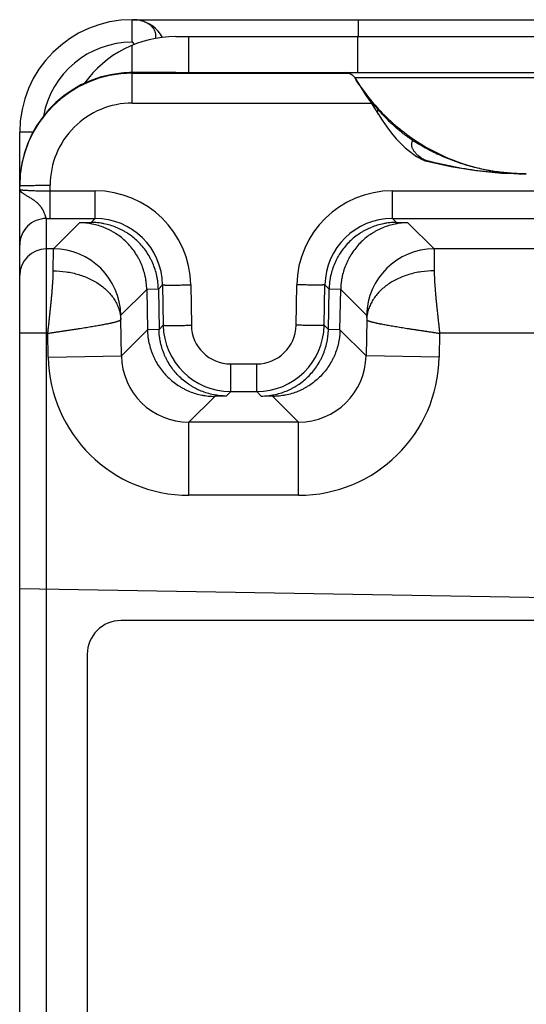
# Model space of a CAD drawing. Header units: inches. Extents: x 0 to 34, y 0 to 22.
# Tile 25 of 36: x 26.5 to 27.4, y 11.2 to 13. Entities that reach past the tile are written whole.
import ezdxf

# ---------------------------------------------------------------- set-up
doc = ezdxf.new("R2010")
doc.units = ezdxf.units.IN
doc.header["$LTSCALE"] = 1.87
doc.header["$MEASUREMENT"] = 0
doc.layers.get('0').update_dxf_attribs({"linetype": 'CONTINUOUS'})

msp = doc.modelspace()

# ---------------------------------------------------------------- linework, layer by layer
at = {"color": 7, "linetype": 'CONTINUOUS'}
for p, q in [((26.6928, 12.9745), (28.0928, 12.9745)), ((26.705, 12.9734), (26.7044, 12.9735)), ((26.705, 12.9734), (26.705, 12.9734)), ((27.0938, 12.9745), (27.0938, 12.9445)), ((26.7699, 12.9445), (28.0156, 12.9445)), ((26.7928, 12.9445), (26.7928, 12.8805)), ((27.0928, 12.9445), (27.0928, 12.8805)), ((26.6928, 12.8263), (26.6928, 12.929)), ((26.7642, 12.8805), (26.6928, 12.8805)), ((26.7699, 12.8805), (28.0156, 12.8805)), ((26.6928, 12.8793), (27.078, 12.8793)), ((27.0875, 12.8723), (27.0877, 12.8719)), ((27.0883, 12.8711), (27.0945, 12.861)), ((27.6971, 12.871), (27.0884, 12.871)), ((27.0884, 12.8709), (27.0885, 12.8708)), ((27.0885, 12.8708), (27.0884, 12.8709)), ((26.6928, 12.8263), (27.1171, 12.8263)), ((26.4928, 6.2365), (26.4928, 12.7745)), ((26.5164, 12.7745), (26.4928, 12.7745)), ((27.1929, 12.7349), (27.1959, 12.7328)), ((27.1959, 12.7328), (27.1958, 12.7328)), ((27.2107, 12.7252), (27.2111, 12.7253)), ((27.2138, 12.7236), (27.2162, 12.7228)), ((26.4928, 12.6793), (26.4931, 12.6794)), ((26.5468, 12.6212), (26.5468, 12.6802)), ((26.5468, 12.6703), (26.6267, 12.6703)), ((26.6267, 12.6212), (26.6267, 12.6703)), ((27.1549, 12.6212), (27.1549, 12.6703)), ((27.1549, 12.6703), (28.113, 12.6703)), ((26.54, 12.6212), (26.54, 6.5939)), ((26.54, 12.6212), (26.5468, 12.6212)), ((26.5468, 12.6212), (26.6267, 12.6212)), ((26.6267, 12.6212), (26.6197, 12.6142)), ((27.1619, 12.6142), (27.1549, 12.6212)), ((27.1549, 12.6212), (28.1128, 12.6212)), ((26.5526, 12.5671), (26.5991, 12.6136)), ((26.6197, 12.6142), (26.5991, 12.6136)), ((27.1825, 12.6136), (27.1619, 12.6142)), ((27.1825, 12.6136), (27.229, 12.5671)), ((26.5526, 12.5671), (26.54, 12.5671)), ((26.5524, 12.5281), (26.5526, 12.5671)), ((28.1128, 12.5671), (27.229, 12.5671)), ((27.229, 12.5671), (27.2292, 12.5281)), ((26.7391, 12.4957), (26.7185, 12.4951)), ((26.7466, 12.5032), (26.7391, 12.4957)), ((26.7391, 12.4957), (26.7404, 12.424)), ((26.7466, 12.5032), (26.7478, 12.4315)), ((26.7966, 12.5032), (26.7978, 12.4314)), ((26.9838, 12.4314), (26.985, 12.5032)), ((27.0338, 12.4315), (27.035, 12.5032)), ((27.0424, 12.4957), (27.035, 12.5032)), ((27.0412, 12.424), (27.0424, 12.4957)), ((27.0631, 12.4951), (27.0424, 12.4957)), ((26.6725, 12.4491), (26.7185, 12.4951)), ((26.7185, 12.4951), (26.7197, 12.4234)), ((27.0618, 12.4234), (27.0631, 12.4951)), ((27.0631, 12.4951), (27.109, 12.4491)), ((26.6723, 12.4414), (26.6725, 12.4491)), ((27.109, 12.4491), (27.1092, 12.4414)), ((26.6734, 12.3771), (26.6723, 12.4414)), ((26.7404, 12.424), (26.7478, 12.4315)), ((27.0338, 12.4315), (27.0412, 12.424)), ((27.1092, 12.4414), (27.1081, 12.3771)), ((26.5427, 12.4171), (26.4928, 12.4171)), ((26.5435, 12.3749), (26.5427, 12.4171)), ((26.6734, 12.3771), (26.7197, 12.4234)), ((26.7404, 12.424), (26.7197, 12.4234)), ((27.0618, 12.4234), (27.0412, 12.424)), ((27.1081, 12.3771), (27.0618, 12.4234)), ((27.2388, 12.4171), (27.2381, 12.3749)), ((28.1121, 12.4171), (27.2388, 12.4171)), ((26.5435, 12.3749), (26.6734, 12.3771)), ((27.2381, 12.3749), (27.1081, 12.3771)), ((26.8677, 12.3135), (26.8677, 12.3626)), ((26.8677, 12.3626), (26.9138, 12.3626)), ((26.9138, 12.3135), (26.9138, 12.3626)), ((26.7934, 12.2592), (26.8392, 12.3049)), ((26.8598, 12.3056), (26.8392, 12.3049)), ((26.8598, 12.3056), (26.8677, 12.3135)), ((26.8677, 12.3135), (26.9138, 12.3135)), ((26.9138, 12.3135), (26.9218, 12.3056)), ((26.9424, 12.3049), (26.9218, 12.3056)), ((26.9882, 12.2592), (26.9424, 12.3049)), ((26.7934, 12.1292), (26.7934, 12.2592)), ((26.9882, 12.2592), (26.7934, 12.2592)), ((26.9882, 12.1292), (26.9882, 12.2592)), ((26.9882, 12.1292), (26.7934, 12.1292)), ((26.4928, 11.9638), (27.9949, 11.9376)), ((28.0528, 11.9065), (26.6728, 11.9065)), ((26.6128, 11.8465), (26.6128, 9.7165))]:
    msp.add_line(p, q, dxfattribs=at)
for points in [[(26.7044, 12.9735), (26.7039, 12.9736), (26.7032, 12.9738), (26.7024, 12.9739), (26.7015, 12.9741), (26.7005, 12.9742), (26.6994, 12.9743), (26.6983, 12.9744), (26.6971, 12.9745), (26.6959, 12.9745)], [(27.0742, 12.8803), (27.0743, 12.8803), (27.0745, 12.8802), (27.0747, 12.8802), (27.0749, 12.8802), (27.0752, 12.8801), (27.0754, 12.8801), (27.0756, 12.88), (27.0758, 12.88), (27.076, 12.8799), (27.0762, 12.8799), (27.0765, 12.8798), (27.0767, 12.8798), (27.0769, 12.8797), (27.0771, 12.8796), (27.0774, 12.8796), (27.0776, 12.8795), (27.0779, 12.8794), (27.0781, 12.8793), (27.0783, 12.8792), (27.0786, 12.8791), (27.0788, 12.879), (27.0791, 12.8789), (27.0793, 12.8788), (27.0796, 12.8787), (27.0799, 12.8786), (27.0801, 12.8785), (27.0804, 12.8783), (27.0807, 12.8782), (27.0809, 12.878), (27.0812, 12.8779), (27.0815, 12.8777), (27.0818, 12.8775), (27.0822, 12.8773), (27.0825, 12.8771), (27.0828, 12.8769), (27.0831, 12.8766), (27.0835, 12.8764), (27.0838, 12.8761), (27.0841, 12.8759), (27.0844, 12.8756), (27.0847, 12.8753), (27.0851, 12.875), (27.0854, 12.8747), (27.0857, 12.8744), (27.086, 12.8741), (27.0863, 12.8738), (27.0866, 12.8734), (27.0869, 12.8731), (27.0872, 12.8727), (27.0875, 12.8723)], [(27.0877, 12.8719), (27.088, 12.8715), (27.0883, 12.8711)], [(27.0945, 12.861), (27.1014, 12.8502), (27.1085, 12.8393), (27.1157, 12.8283), (27.1231, 12.8172), (27.1297, 12.8068)], [(27.1297, 12.8069), (27.1369, 12.7958), (27.1451, 12.7839), (27.1535, 12.7728), (27.1618, 12.7629), (27.1699, 12.7543), (27.1777, 12.747), (27.1853, 12.7406), (27.1929, 12.7349)], [(27.1958, 12.7328), (27.2002, 12.73), (27.2066, 12.7265)], [(27.2066, 12.7265), (27.213, 12.7238), (27.2138, 12.7236)], [(27.2162, 12.7228), (27.2588, 12.7133), (27.3037, 12.7062), (27.3487, 12.7019), (27.3928, 12.7005)]]:
    msp.add_lwpolyline(points, dxfattribs=at)
for centre, radius, start, end in [((26.6928, 12.7745), 0.2, 90, 180), ((26.6938, 12.9145), 0.06, 88.0423, 90.0001), ((26.694, 12.917), 0.0575, 79.2577, 88.1086), ((26.6938, 12.9145), 0.06, 28.4865, 79.526), ((26.6943, 12.9191), 0.0553, 78.9596, 79.2263), ((26.6924, 12.7745), 0.16, 90.0006, 169.6235), ((26.7699, 12.7445), 0.2, 90, 144.2692), ((26.7699, 12.7445), 0.136, 90, 91.4389), ((27.0714, 12.8605), 0.02, 31.4381, 89.9979), ((26.6928, 12.6793), 0.2, 90.0095, 180.0095), ((27.3901, 13.0558), 0.3538, 211.4945, 222.6423), ((26.6928, 12.6803), 0.146, 90.0148, 180.0153), ((27.3954, 13.0611), 0.3614, 222.6944, 235.9623), ((27.3927, 13.0564), 0.3559, 235.9, 270.0082), ((27.233, 12.787), 0.0658, 235.5977, 238.8178), ((26.6267, 12.5004), 0.1699, 0.9478, 89.9976), ((27.1549, 12.5004), 0.1699, 90.0024, 179.0522), ((26.54, 12.5739), 0.0472, 89.9947, 179.995), ((26.6267, 12.5013), 0.1199, 0.9245, 90.006), ((27.1549, 12.5013), 0.1199, 89.994, 179.0755), ((26.54, 12.5198), 0.0472, 89.995, 179.995), ((26.5525, 12.447), 0.12, 1.0035, 89.9787), ((27.229, 12.447), 0.12, 90.0213, 178.9964), ((26.8677, 12.4335), 0.12, 180.9712, 269.9896), ((26.8677, 12.4326), 0.07, 180.9488, 269.9967), ((26.9138, 12.4335), 0.12, 270.0104, 359.0287), ((26.9138, 12.4326), 0.07, 270.0033, 359.0512), ((26.7934, 12.3791), 0.2499, 180.9797, 270.0033), ((26.7933, 12.3791), 0.1199, 180.9524, 270.0312), ((26.9882, 12.3791), 0.1199, 269.9687, 359.0476), ((26.9882, 12.3791), 0.2499, 269.9968, 359.0204), ((26.6728, 11.8465), 0.06, 90, 180)]:
    msp.add_arc(centre, radius, start, end, dxfattribs=at)
for centre, major_axis, ratio, start_param, end_param in [((26.6928, 12.6805), (0, 0.2), 0.999848, 0, 0.100167), ((26.6928, 12.8793), (0.1, 0), 0.017455, 0.741549, 0.775397), ((26.6928, 12.6805), (0.0765, 0.1848), 0.999785, 0.492905, 1.963533)]:
    msp.add_ellipse(centre, major_axis=major_axis, ratio=ratio, start_param=start_param, end_param=end_param, dxfattribs=at)
for points, knots in [([(26.6924, 12.9345), (26.6924, 12.9358), (26.6924, 12.9384), (26.6924, 12.9423), (26.6924, 12.9461), (26.6925, 12.9498), (26.6925, 12.9533), (26.6925, 12.9567), (26.6925, 12.9598), (26.6925, 12.9627), (26.6926, 12.9649), (26.6926, 12.9666), (26.6926, 12.9677), (26.6926, 12.9688), (26.6926, 12.9697), (26.6926, 12.9706), (26.6926, 12.9714), (26.6927, 12.9721), (26.6927, 12.9727), (26.6927, 12.9732), (26.6927, 12.9735), (26.6927, 12.9737), (26.6927, 12.9739), (26.6927, 12.9741), (26.6927, 12.9742), (26.6927, 12.9743), (26.6927, 12.9744), (26.6928, 12.9744), (26.6928, 12.9745), (26.6928, 12.9745), (26.6928, 12.9745), (26.6928, 12.9745), (26.6928, 12.9745)], [0, 0, 0, 0, 0.097997, 0.19505, 0.290224, 0.382605, 0.471299, 0.555458, 0.634263, 0.706967, 0.772857, 0.803051, 0.831311, 0.857565, 0.881754, 0.903822, 0.923714, 0.941377, 0.956774, 0.96987, 0.975545, 0.980632, 0.985128, 0.98903, 0.992338, 0.995051, 0.997167, 0.998688, 0.999227, 0.999619, 0.999869, 1, 1, 1, 1]), ([(26.7345, 12.9413), (26.7347, 12.9422), (26.7349, 12.9435), (26.7349, 12.9453), (26.7349, 12.947), (26.7346, 12.9492), (26.7341, 12.9514), (26.7335, 12.9531), (26.7328, 12.9548), (26.7317, 12.9569), (26.7301, 12.9592), (26.7283, 12.9615), (26.7261, 12.9636), (26.7237, 12.9656), (26.721, 12.9674), (26.7182, 12.969), (26.7151, 12.9704), (26.7107, 12.9721), (26.7073, 12.973), (26.7049, 12.9734)], [0, 0, 0, 0, 0.054835, 0.08211, 0.109355, 0.163933, 0.218958, 0.246758, 0.274798, 0.331781, 0.39031, 0.450604, 0.512751, 0.576789, 0.642815, 0.710953, 0.780993, 0.85268, 1, 1, 1, 1]), ([(26.6954, 12.93), (26.6954, 12.9304), (26.6954, 12.931), (26.6953, 12.9318), (26.6952, 12.9326), (26.6949, 12.9332), (26.6947, 12.9335), (26.6945, 12.9338), (26.6942, 12.934), (26.6939, 12.9342), (26.6936, 12.9343), (26.6932, 12.9344), (26.6928, 12.9345), (26.6926, 12.9345), (26.6924, 12.9345)], [0, 0, 0, 0, 0.15394, 0.294236, 0.421004, 0.535949, 0.590273, 0.643445, 0.696452, 0.750428, 0.806587, 0.866148, 0.930267, 1, 1, 1, 1]), ([(27.13, 12.8144), (27.1261, 12.8188), (27.1187, 12.8278), (27.108, 12.8417), (27.0979, 12.856), (27.0915, 12.8658), (27.0885, 12.8708)], [0, 0, 0, 0, 0.249631, 0.499539, 0.749678, 1, 1, 1, 1]), ([(27.1297, 12.8069), (27.1295, 12.8072), (27.1292, 12.8078), (27.1288, 12.8087), (27.1286, 12.8097), (27.1285, 12.8106), (27.1287, 12.8116), (27.1289, 12.8126), (27.1294, 12.8135), (27.1298, 12.8141), (27.13, 12.8144)], [0, 0, 0, 0, 0.133332, 0.25851, 0.378095, 0.495065, 0.612651, 0.734078, 0.862334, 1, 1, 1, 1]), ([(27.1298, 12.8161), (27.1299, 12.816), (27.13, 12.8158), (27.1301, 12.8154), (27.1301, 12.8149), (27.13, 12.8146), (27.13, 12.8144)], [0, 0, 0, 0, 0.201258, 0.428275, 0.692181, 1, 1, 1, 1]), ([(27.1909, 12.7599), (27.1852, 12.7637), (27.1768, 12.7696), (27.1662, 12.7783), (27.1585, 12.785), (27.151, 12.792), (27.1413, 12.8017), (27.1344, 12.8093), (27.13, 12.8144)], [0, 0, 0, 0, 0.250399, 0.375599, 0.500722, 0.625736, 0.75063, 1, 1, 1, 1]), ([(27.2111, 12.7253), (27.21, 12.726), (27.2079, 12.7274), (27.2049, 12.7296), (27.2021, 12.7318), (27.1996, 12.7339), (27.1974, 12.7361), (27.1954, 12.7382), (27.1937, 12.7404), (27.1922, 12.7426), (27.191, 12.7447), (27.1901, 12.7469), (27.1895, 12.7491), (27.1892, 12.7513), (27.1892, 12.7535), (27.1895, 12.7556), (27.19, 12.7578), (27.1906, 12.7592), (27.1909, 12.7599)], [0, 0, 0, 0, 0.088401, 0.172428, 0.252075, 0.32737, 0.398382, 0.465235, 0.528119, 0.587314, 0.643229, 0.696404, 0.747488, 0.797234, 0.846478, 0.896104, 0.946997, 1, 1, 1, 1]), ([(27.1932, 12.7617), (27.1931, 12.7617), (27.193, 12.7617), (27.1928, 12.7616), (27.1926, 12.7614), (27.1924, 12.7613), (27.1922, 12.7611), (27.192, 12.761), (27.1916, 12.7606), (27.1912, 12.7602), (27.1909, 12.7599)], [0, 0, 0, 0, 0.052617, 0.123493, 0.214851, 0.327675, 0.392301, 0.462448, 0.61939, 1, 1, 1, 1]), ([(27.3928, 12.7005), (27.3839, 12.7005), (27.3706, 12.701), (27.3529, 12.7026), (27.3353, 12.7048), (27.3134, 12.7087), (27.2918, 12.7142), (27.2749, 12.7195), (27.2623, 12.7239), (27.2499, 12.7288), (27.2336, 12.736), (27.2137, 12.746), (27.1984, 12.7551), (27.1909, 12.7599)], [0, 0, 0, 0, 0.12477, 0.187212, 0.249678, 0.374652, 0.499681, 0.562219, 0.624762, 0.68731, 0.74986, 0.874937, 1, 1, 1, 1]), ([(27.2107, 12.7252), (27.2097, 12.7256), (27.2056, 12.7271), (27.2018, 12.7291), (27.199, 12.7308)], [0, 0, 0, 0, 0.251493, 1, 1, 1, 1]), ([(27.2107, 12.7252), (27.2107, 12.7252), (27.2107, 12.7252), (27.2107, 12.7252), (27.2107, 12.7252), (27.2107, 12.7252), (27.2107, 12.7251), (27.2107, 12.7251), (27.2107, 12.7251), (27.2107, 12.725), (27.2108, 12.725), (27.2109, 12.7249), (27.2111, 12.7248), (27.2112, 12.7247), (27.2114, 12.7246), (27.2116, 12.7245), (27.2119, 12.7243), (27.2121, 12.7242), (27.2124, 12.7241), (27.2127, 12.724), (27.2132, 12.7238), (27.2136, 12.7236), (27.2138, 12.7236)], [0, 0, 0, 0, 0.005919, 0.010706, 0.014898, 0.019063, 0.023622, 0.028788, 0.041272, 0.056715, 0.074832, 0.118036, 0.16897, 0.226208, 0.288658, 0.355561, 0.426299, 0.500427, 0.577564, 0.657433, 0.824431, 1, 1, 1, 1]), ([(27.3928, 12.7005), (27.3851, 12.7005), (27.3698, 12.7008), (27.3469, 12.7019), (27.324, 12.7039), (27.2936, 12.7075), (27.2558, 12.714), (27.2259, 12.7212), (27.2111, 12.7253)], [0, 0, 0, 0, 0.124799, 0.249542, 0.374278, 0.499069, 0.749045, 1, 1, 1, 1]), ([(26.4928, 12.673), (26.4928, 12.6728), (26.4928, 12.6724), (26.4929, 12.6719), (26.4931, 12.6714), (26.4933, 12.6709), (26.4936, 12.6703), (26.494, 12.6698), (26.4944, 12.6693), (26.4951, 12.6685), (26.4962, 12.6676), (26.4976, 12.6665), (26.4993, 12.6653), (26.5011, 12.6641), (26.5032, 12.6629), (26.5055, 12.6615), (26.5079, 12.6602), (26.5104, 12.6587), (26.5126, 12.6574), (26.5144, 12.6562), (26.5157, 12.6553), (26.517, 12.6544), (26.5184, 12.6535), (26.5197, 12.6525), (26.5211, 12.6514), (26.5224, 12.6504), (26.5237, 12.6493), (26.5247, 12.6483), (26.5255, 12.6475), (26.5263, 12.6467), (26.5271, 12.6459), (26.5278, 12.645), (26.5285, 12.6442), (26.5294, 12.6431), (26.5303, 12.6418), (26.5312, 12.6405), (26.5321, 12.6391), (26.5329, 12.6378), (26.5336, 12.6365), (26.5342, 12.6352), (26.5348, 12.6339), (26.5354, 12.6327), (26.5361, 12.6312), (26.5368, 12.6294), (26.5375, 12.6274), (26.5381, 12.6256), (26.5385, 12.6243), (26.5389, 12.6234), (26.5391, 12.6229), (26.5393, 12.6224), (26.5394, 12.622), (26.5396, 12.6217), (26.5397, 12.6215), (26.5397, 12.6214), (26.5398, 12.6213), (26.5399, 12.6212), (26.54, 12.6212), (26.54, 12.6212)], [0, 0, 0, 0, 0.007208, 0.014546, 0.022135, 0.030079, 0.038473, 0.047392, 0.056898, 0.067036, 0.089321, 0.114421, 0.14239, 0.173174, 0.206653, 0.242682, 0.281086, 0.321641, 0.364082, 0.385912, 0.408096, 0.430594, 0.453362, 0.476357, 0.499533, 0.522848, 0.546253, 0.569662, 0.581345, 0.593005, 0.616233, 0.627788, 0.639292, 0.662113, 0.684628, 0.706777, 0.728482, 0.749666, 0.770275, 0.79026, 0.809566, 0.82814, 0.84593, 0.87899, 0.908457, 0.934092, 0.955687, 0.964914, 0.973076, 0.980168, 0.986187, 0.991135, 0.993214, 0.995034, 0.996605, 0.99794, 1, 1, 1, 1]), ([(26.4928, 12.673), (26.4928, 12.673), (26.4928, 12.6729), (26.4928, 12.6728), (26.4929, 12.6728), (26.493, 12.6727), (26.4932, 12.6726), (26.4934, 12.6726), (26.4936, 12.6725), (26.4939, 12.6724), (26.4944, 12.6723), (26.4951, 12.6722), (26.496, 12.6721), (26.4969, 12.6719), (26.498, 12.6718), (26.4992, 12.6717), (26.5005, 12.6716), (26.5024, 12.6714), (26.5051, 12.6713), (26.5087, 12.6711), (26.5126, 12.6709), (26.5168, 12.6707), (26.5214, 12.6706), (26.5262, 12.6705), (26.5311, 12.6704), (26.538, 12.6703), (26.5433, 12.6703), (26.5468, 12.6703)], [0, 0, 0, 0, 0.00125, 0.00276, 0.004685, 0.007101, 0.010046, 0.01354, 0.017594, 0.022212, 0.033152, 0.046364, 0.061831, 0.079525, 0.099411, 0.121447, 0.145582, 0.171763, 0.230014, 0.295654, 0.368066, 0.446561, 0.53039, 0.618749, 0.710791, 0.805626, 1, 1, 1, 1]), ([(26.4931, 12.6794), (26.4932, 12.6794), (26.4934, 12.6794), (26.4939, 12.6795), (26.4944, 12.6795), (26.495, 12.6795), (26.4958, 12.6796), (26.497, 12.6796), (26.4988, 12.6797), (26.5012, 12.6798), (26.5041, 12.6799), (26.5072, 12.6799), (26.5107, 12.68), (26.5146, 12.68), (26.5202, 12.6801), (26.5276, 12.6802), (26.537, 12.6802), (26.5435, 12.6802), (26.5468, 12.6802)], [0, 0, 0, 0, 0.005916, 0.013902, 0.023948, 0.036037, 0.050145, 0.066242, 0.10427, 0.149806, 0.20247, 0.261821, 0.327362, 0.398545, 0.474771, 0.639763, 0.816814, 1, 1, 1, 1]), ([(26.7185, 12.4951), (26.7184, 12.499), (26.718, 12.505), (26.7169, 12.5128), (26.7154, 12.5205), (26.7129, 12.5301), (26.7094, 12.5393), (26.7061, 12.5464), (26.7025, 12.5534), (26.6973, 12.5617), (26.6902, 12.571), (26.6822, 12.5796), (26.6735, 12.5873), (26.6657, 12.593), (26.6592, 12.597), (26.6541, 12.5998), (26.649, 12.6024), (26.6419, 12.6055), (26.6329, 12.6087), (26.6236, 12.611), (26.6161, 12.6123), (26.6086, 12.6132), (26.6029, 12.6136), (26.5991, 12.6136)], [0, 0, 0, 0, 0.063592, 0.09539, 0.127176, 0.190672, 0.254054, 0.2857, 0.317304, 0.380355, 0.443203, 0.505833, 0.56824, 0.630426, 0.661448, 0.692419, 0.723342, 0.754219, 0.815834, 0.877309, 0.908014, 0.938697, 1, 1, 1, 1]), ([(26.7391, 12.4957), (26.739, 12.4997), (26.7386, 12.5056), (26.7375, 12.5134), (26.7361, 12.5212), (26.7335, 12.5307), (26.73, 12.5399), (26.7267, 12.547), (26.7231, 12.554), (26.7179, 12.5623), (26.7108, 12.5716), (26.7029, 12.5802), (26.6942, 12.5879), (26.6863, 12.5936), (26.6798, 12.5977), (26.6747, 12.6005), (26.6696, 12.603), (26.6626, 12.6061), (26.6535, 12.6093), (26.6443, 12.6116), (26.6368, 12.6129), (26.6292, 12.6139), (26.6235, 12.6142), (26.6197, 12.6142)], [0, 0, 0, 0, 0.063592, 0.09539, 0.127176, 0.190672, 0.254054, 0.2857, 0.317304, 0.380355, 0.443203, 0.505833, 0.56824, 0.630426, 0.661448, 0.692419, 0.723342, 0.754219, 0.815834, 0.877309, 0.908014, 0.938697, 1, 1, 1, 1]), ([(27.1619, 12.6142), (27.1581, 12.6142), (27.1524, 12.6139), (27.1448, 12.6129), (27.1373, 12.6116), (27.128, 12.6093), (27.119, 12.6061), (27.112, 12.603), (27.1068, 12.6005), (27.1018, 12.5977), (27.0952, 12.5936), (27.0874, 12.5879), (27.0787, 12.5802), (27.0707, 12.5716), (27.0636, 12.5623), (27.0585, 12.554), (27.0548, 12.547), (27.0515, 12.5399), (27.0481, 12.5307), (27.0455, 12.5212), (27.044, 12.5134), (27.0429, 12.5056), (27.0425, 12.4997), (27.0424, 12.4957)], [0, 0, 0, 0, 0.061303, 0.091986, 0.122691, 0.184166, 0.245781, 0.276658, 0.307581, 0.338552, 0.369574, 0.43176, 0.494167, 0.556797, 0.619645, 0.682696, 0.7143, 0.745946, 0.809328, 0.872824, 0.90461, 0.936408, 1, 1, 1, 1]), ([(27.1825, 12.6136), (27.1787, 12.6136), (27.173, 12.6132), (27.1654, 12.6123), (27.1579, 12.611), (27.1486, 12.6087), (27.1396, 12.6055), (27.1326, 12.6024), (27.1274, 12.5998), (27.1224, 12.597), (27.1158, 12.593), (27.108, 12.5873), (27.0993, 12.5796), (27.0914, 12.571), (27.0843, 12.5617), (27.0791, 12.5534), (27.0755, 12.5464), (27.0722, 12.5393), (27.0687, 12.5301), (27.0661, 12.5205), (27.0646, 12.5128), (27.0635, 12.505), (27.0631, 12.499), (27.0631, 12.4951)], [0, 0, 0, 0, 0.061303, 0.091986, 0.122691, 0.184166, 0.245781, 0.276658, 0.307581, 0.338552, 0.369574, 0.43176, 0.494167, 0.556797, 0.619645, 0.682696, 0.7143, 0.745946, 0.809328, 0.872824, 0.90461, 0.936408, 1, 1, 1, 1]), ([(26.5427, 12.4171), (26.5429, 12.4184), (26.5432, 12.421), (26.5436, 12.4249), (26.5441, 12.4288), (26.5445, 12.4326), (26.5449, 12.4365), (26.5453, 12.4404), (26.5457, 12.4442), (26.5463, 12.4493), (26.547, 12.4556), (26.5476, 12.4618), (26.5481, 12.4668), (26.5486, 12.4716), (26.5492, 12.4776), (26.5497, 12.4835), (26.5502, 12.4882), (26.5505, 12.4927), (26.5509, 12.4972), (26.5512, 12.5015), (26.5515, 12.5058), (26.5518, 12.5109), (26.5521, 12.5169), (26.5523, 12.5226), (26.5524, 12.5263), (26.5524, 12.5281)], [0, 0, 0, 0, 0.035148, 0.070279, 0.105366, 0.140382, 0.175301, 0.210103, 0.244764, 0.279263, 0.34768, 0.415165, 0.448502, 0.481538, 0.546616, 0.610221, 0.641416, 0.672178, 0.732315, 0.761648, 0.790462, 0.846456, 0.90014, 0.951371, 1, 1, 1, 1]), ([(26.5524, 12.5281), (26.5601, 12.5281), (26.5716, 12.5273), (26.5866, 12.5245), (26.5976, 12.5217), (26.6081, 12.518), (26.6181, 12.5137), (26.6275, 12.5086), (26.6362, 12.503), (26.6441, 12.4967), (26.6511, 12.4898), (26.6573, 12.4825), (26.6616, 12.4761), (26.6646, 12.4707), (26.6665, 12.4667), (26.6682, 12.4626), (26.6696, 12.4584), (26.6707, 12.4542), (26.6715, 12.4499), (26.6721, 12.4456), (26.6723, 12.4428), (26.6723, 12.4414)], [0, 0, 0, 0, 0.142022, 0.212346, 0.281806, 0.350148, 0.417146, 0.482614, 0.54641, 0.608447, 0.668696, 0.727199, 0.784067, 0.811955, 0.839509, 0.866764, 0.893759, 0.920532, 0.947132, 0.973608, 1, 1, 1, 1]), ([(27.2292, 12.5281), (27.2215, 12.5281), (27.21, 12.5273), (27.1949, 12.5245), (27.184, 12.5217), (27.1735, 12.518), (27.1635, 12.5137), (27.1541, 12.5086), (27.1454, 12.503), (27.1375, 12.4967), (27.1304, 12.4898), (27.1243, 12.4825), (27.1199, 12.4761), (27.117, 12.4707), (27.1151, 12.4667), (27.1134, 12.4626), (27.112, 12.4584), (27.1109, 12.4542), (27.11, 12.4499), (27.1095, 12.4456), (27.1093, 12.4428), (27.1092, 12.4414)], [0, 0, 0, 0, 0.142021, 0.212345, 0.281804, 0.350146, 0.417144, 0.482611, 0.546407, 0.608444, 0.668694, 0.727197, 0.784066, 0.811953, 0.839508, 0.866763, 0.893758, 0.920532, 0.947132, 0.973607, 1, 1, 1, 1]), ([(27.2292, 12.5281), (27.2292, 12.5263), (27.2293, 12.5226), (27.2294, 12.5169), (27.2297, 12.5109), (27.23, 12.5058), (27.2303, 12.5015), (27.2307, 12.4972), (27.231, 12.4927), (27.2314, 12.4882), (27.2318, 12.4835), (27.2323, 12.4776), (27.2329, 12.4716), (27.2334, 12.4668), (27.2339, 12.4618), (27.2346, 12.4556), (27.2353, 12.4493), (27.2358, 12.4442), (27.2362, 12.4404), (27.2367, 12.4365), (27.2371, 12.4326), (27.2375, 12.4288), (27.2379, 12.4249), (27.2384, 12.421), (27.2387, 12.4184), (27.2388, 12.4171)], [0, 0, 0, 0, 0.048629, 0.09986, 0.153544, 0.209538, 0.238352, 0.267685, 0.327822, 0.358584, 0.389779, 0.453384, 0.518462, 0.551498, 0.584835, 0.65232, 0.720737, 0.755236, 0.789897, 0.824699, 0.859618, 0.894634, 0.929721, 0.964852, 1, 1, 1, 1]), ([(26.7466, 12.5032), (26.7466, 12.5032), (26.7466, 12.5032), (26.7466, 12.5032), (26.7467, 12.5031), (26.7468, 12.5031), (26.7469, 12.5031), (26.7471, 12.5031), (26.7472, 12.5031), (26.7475, 12.5031), (26.7478, 12.503), (26.7483, 12.503), (26.749, 12.503), (26.7498, 12.503), (26.7507, 12.5029), (26.7517, 12.5029), (26.7528, 12.5029), (26.754, 12.5029), (26.7558, 12.5029), (26.7584, 12.5028), (26.7616, 12.5028), (26.7652, 12.5028), (26.7692, 12.5029), (26.7733, 12.5029), (26.7777, 12.5029), (26.7823, 12.503), (26.7886, 12.5031), (26.7933, 12.5031), (26.7966, 12.5032)], [0, 0, 0, 0, 0.000358, 0.000843, 0.002222, 0.004168, 0.00669, 0.009789, 0.013467, 0.017722, 0.022553, 0.033931, 0.047578, 0.063463, 0.081551, 0.101798, 0.124159, 0.14858, 0.175005, 0.233611, 0.299429, 0.371839, 0.450161, 0.533658, 0.621544, 0.712995, 0.807145, 1, 1, 1, 1]), ([(27.035, 12.5032), (27.035, 12.5032), (27.035, 12.5032), (27.0349, 12.5032), (27.0349, 12.5031), (27.0348, 12.5031), (27.0346, 12.5031), (27.0345, 12.5031), (27.0343, 12.5031), (27.0341, 12.5031), (27.0338, 12.503), (27.0333, 12.503), (27.0326, 12.503), (27.0318, 12.503), (27.0309, 12.5029), (27.0299, 12.5029), (27.0288, 12.5029), (27.0275, 12.5029), (27.0257, 12.5029), (27.0232, 12.5028), (27.0199, 12.5028), (27.0163, 12.5028), (27.0124, 12.5029), (27.0082, 12.5029), (27.0039, 12.5029), (26.9993, 12.503), (26.993, 12.5031), (26.9882, 12.5031), (26.985, 12.5032)], [0, 0, 0, 0, 0.000358, 0.000843, 0.002222, 0.004168, 0.00669, 0.009789, 0.013467, 0.017722, 0.022553, 0.033931, 0.047578, 0.063463, 0.081551, 0.101798, 0.124159, 0.14858, 0.175005, 0.233611, 0.299429, 0.371839, 0.450161, 0.533658, 0.621544, 0.712995, 0.807145, 1, 1, 1, 1]), ([(26.5427, 12.4171), (26.5438, 12.4173), (26.5459, 12.4176), (26.549, 12.4181), (26.5516, 12.4184), (26.5537, 12.4187), (26.5558, 12.4191), (26.5584, 12.4194), (26.5615, 12.4199), (26.5646, 12.4204), (26.5677, 12.4209), (26.5708, 12.4213), (26.5738, 12.4218), (26.5769, 12.4222), (26.5809, 12.4228), (26.5858, 12.4236), (26.5917, 12.4245), (26.5974, 12.4254), (26.6031, 12.4263), (26.6085, 12.4272), (26.6139, 12.428), (26.619, 12.4289), (26.624, 12.4297), (26.6288, 12.4305), (26.6334, 12.4313), (26.6378, 12.4321), (26.6419, 12.4328), (26.6453, 12.4335), (26.6478, 12.434), (26.6502, 12.4344), (26.6525, 12.4349), (26.6547, 12.4354), (26.6567, 12.4358), (26.6591, 12.4364), (26.6617, 12.437), (26.664, 12.4377), (26.6658, 12.4382), (26.6671, 12.4385), (26.6679, 12.4388), (26.6687, 12.4391), (26.6696, 12.4394), (26.6704, 12.4397), (26.6711, 12.4401), (26.6715, 12.4404), (26.6718, 12.4406), (26.6721, 12.4409), (26.6722, 12.4411), (26.6723, 12.4413), (26.6723, 12.4414)], [0, 0, 0, 0, 0.023976, 0.047945, 0.071888, 0.083845, 0.09579, 0.119634, 0.143408, 0.167099, 0.190695, 0.21418, 0.237543, 0.260768, 0.283842, 0.329488, 0.374375, 0.4184, 0.461461, 0.503455, 0.544284, 0.583855, 0.622076, 0.658856, 0.694114, 0.727771, 0.759749, 0.789965, 0.80439, 0.818347, 0.84483, 0.857345, 0.869369, 0.891916, 0.912413, 0.930792, 0.946993, 0.954271, 0.961003, 0.967191, 0.972843, 0.982575, 0.986673, 0.990261, 0.993343, 0.995947, 0.998132, 1, 1, 1, 1]), ([(26.7478, 12.4315), (26.7478, 12.4314), (26.7478, 12.4314), (26.7478, 12.4314), (26.7479, 12.4314), (26.748, 12.4314), (26.7481, 12.4314), (26.7483, 12.4314), (26.7485, 12.4313), (26.7487, 12.4313), (26.749, 12.4313), (26.7495, 12.4313), (26.7502, 12.4312), (26.751, 12.4312), (26.7519, 12.4312), (26.7529, 12.4312), (26.754, 12.4311), (26.7552, 12.4311), (26.7571, 12.4311), (26.7596, 12.4311), (26.7628, 12.4311), (26.7665, 12.4311), (26.7704, 12.4311), (26.7745, 12.4311), (26.7789, 12.4312), (26.7835, 12.4312), (26.7898, 12.4313), (26.7946, 12.4314), (26.7978, 12.4314)], [0, 0, 0, 0, 0.000358, 0.000843, 0.002222, 0.004168, 0.00669, 0.009789, 0.013467, 0.017722, 0.022553, 0.033931, 0.047578, 0.063463, 0.081551, 0.101798, 0.124159, 0.14858, 0.175005, 0.233611, 0.299429, 0.371839, 0.450161, 0.533658, 0.621544, 0.712995, 0.807145, 1, 1, 1, 1]), ([(27.0338, 12.4315), (27.0338, 12.4314), (27.0338, 12.4314), (27.0337, 12.4314), (27.0337, 12.4314), (27.0336, 12.4314), (27.0334, 12.4314), (27.0333, 12.4314), (27.0331, 12.4313), (27.0329, 12.4313), (27.0326, 12.4313), (27.0321, 12.4313), (27.0314, 12.4312), (27.0306, 12.4312), (27.0297, 12.4312), (27.0287, 12.4312), (27.0275, 12.4311), (27.0263, 12.4311), (27.0245, 12.4311), (27.022, 12.4311), (27.0187, 12.4311), (27.0151, 12.4311), (27.0112, 12.4311), (27.007, 12.4311), (27.0027, 12.4312), (26.9981, 12.4312), (26.9918, 12.4313), (26.987, 12.4314), (26.9838, 12.4314)], [0, 0, 0, 0, 0.000358, 0.000843, 0.002222, 0.004168, 0.00669, 0.009789, 0.013467, 0.017722, 0.022553, 0.033931, 0.047578, 0.063463, 0.081551, 0.101798, 0.124159, 0.14858, 0.175005, 0.233611, 0.299429, 0.371839, 0.450161, 0.533658, 0.621544, 0.712995, 0.807145, 1, 1, 1, 1]), ([(27.1092, 12.4414), (27.1093, 12.4413), (27.1093, 12.4411), (27.1095, 12.4409), (27.1098, 12.4406), (27.1101, 12.4404), (27.1105, 12.4401), (27.1111, 12.4397), (27.1119, 12.4394), (27.1128, 12.4391), (27.1136, 12.4388), (27.1145, 12.4385), (27.1157, 12.4382), (27.1175, 12.4377), (27.1199, 12.437), (27.1225, 12.4364), (27.1249, 12.4358), (27.1269, 12.4354), (27.1291, 12.4349), (27.1314, 12.4344), (27.1337, 12.434), (27.1363, 12.4335), (27.1396, 12.4328), (27.1438, 12.4321), (27.1481, 12.4313), (27.1527, 12.4305), (27.1575, 12.4297), (27.1625, 12.4289), (27.1677, 12.428), (27.173, 12.4272), (27.1785, 12.4263), (27.1841, 12.4254), (27.1899, 12.4245), (27.1957, 12.4236), (27.2007, 12.4228), (27.2047, 12.4222), (27.2077, 12.4218), (27.2108, 12.4213), (27.2139, 12.4209), (27.217, 12.4204), (27.2201, 12.4199), (27.2232, 12.4194), (27.2258, 12.4191), (27.2278, 12.4187), (27.2299, 12.4184), (27.2326, 12.4181), (27.2357, 12.4176), (27.2378, 12.4173), (27.2388, 12.4171)], [0, 0, 0, 0, 0.001868, 0.004054, 0.006658, 0.009741, 0.013328, 0.017426, 0.027158, 0.03281, 0.038998, 0.045729, 0.053008, 0.069208, 0.087587, 0.108084, 0.130631, 0.142655, 0.155171, 0.181654, 0.19561, 0.210035, 0.240252, 0.272229, 0.305887, 0.341144, 0.377924, 0.416145, 0.455716, 0.496546, 0.53854, 0.5816, 0.625625, 0.670512, 0.716158, 0.739232, 0.762458, 0.78582, 0.809306, 0.832901, 0.856592, 0.880366, 0.90421, 0.916155, 0.928112, 0.952055, 0.976024, 1, 1, 1, 1]), ([(26.7197, 12.4234), (26.7198, 12.4195), (26.7202, 12.4135), (26.7213, 12.4057), (26.7228, 12.398), (26.7253, 12.3884), (26.7288, 12.3792), (26.7321, 12.3721), (26.7357, 12.3651), (26.7409, 12.3568), (26.748, 12.3475), (26.756, 12.339), (26.7647, 12.3312), (26.7725, 12.3255), (26.779, 12.3215), (26.7841, 12.3187), (26.7892, 12.3161), (26.7963, 12.313), (26.8053, 12.3098), (26.8146, 12.3075), (26.8221, 12.3062), (26.8296, 12.3053), (26.8353, 12.305), (26.8392, 12.3049)], [0, 0, 0, 0, 0.063592, 0.09539, 0.127176, 0.190672, 0.254054, 0.2857, 0.317304, 0.380355, 0.443203, 0.505833, 0.56824, 0.630426, 0.661448, 0.692419, 0.723342, 0.754219, 0.815834, 0.877309, 0.908014, 0.938697, 1, 1, 1, 1]), ([(26.8598, 12.3056), (26.856, 12.3056), (26.8503, 12.3059), (26.8427, 12.3068), (26.8352, 12.3081), (26.8259, 12.3105), (26.8169, 12.3137), (26.8099, 12.3167), (26.8047, 12.3193), (26.7997, 12.3221), (26.7931, 12.3262), (26.7853, 12.3319), (26.7766, 12.3396), (26.7686, 12.3481), (26.7615, 12.3574), (26.7564, 12.3658), (26.7527, 12.3727), (26.7494, 12.3798), (26.746, 12.3891), (26.7434, 12.3986), (26.7419, 12.4063), (26.7408, 12.4142), (26.7404, 12.4201), (26.7404, 12.424)], [0, 0, 0, 0, 0.061303, 0.091986, 0.122691, 0.184166, 0.245781, 0.276658, 0.307581, 0.338552, 0.369574, 0.43176, 0.494167, 0.556797, 0.619645, 0.682696, 0.7143, 0.745946, 0.809328, 0.872824, 0.90461, 0.936408, 1, 1, 1, 1]), ([(26.9218, 12.3056), (26.9256, 12.3056), (26.9313, 12.3059), (26.9389, 12.3068), (26.9464, 12.3081), (26.9556, 12.3105), (26.9647, 12.3137), (26.9717, 12.3167), (26.9768, 12.3193), (26.9819, 12.3221), (26.9884, 12.3262), (26.9962, 12.3319), (27.005, 12.3396), (27.0129, 12.3481), (27.02, 12.3574), (27.0252, 12.3658), (27.0288, 12.3727), (27.0321, 12.3798), (27.0356, 12.3891), (27.0382, 12.3986), (27.0396, 12.4063), (27.0407, 12.4142), (27.0411, 12.4201), (27.0412, 12.424)], [0, 0, 0, 0, 0.061303, 0.091986, 0.122691, 0.184166, 0.245781, 0.276658, 0.307581, 0.338552, 0.369574, 0.43176, 0.494167, 0.556797, 0.619645, 0.682696, 0.7143, 0.745946, 0.809328, 0.872824, 0.90461, 0.936408, 1, 1, 1, 1]), ([(27.0618, 12.4234), (27.0618, 12.4195), (27.0614, 12.4135), (27.0603, 12.4057), (27.0588, 12.398), (27.0562, 12.3884), (27.0527, 12.3792), (27.0494, 12.3721), (27.0458, 12.3651), (27.0406, 12.3568), (27.0335, 12.3475), (27.0256, 12.339), (27.0169, 12.3312), (27.009, 12.3255), (27.0025, 12.3215), (26.9975, 12.3187), (26.9923, 12.3161), (26.9853, 12.313), (26.9763, 12.3098), (26.967, 12.3075), (26.9595, 12.3062), (26.9519, 12.3053), (26.9462, 12.305), (26.9424, 12.3049)], [0, 0, 0, 0, 0.063592, 0.09539, 0.127176, 0.190672, 0.254054, 0.2857, 0.317304, 0.380355, 0.443203, 0.505833, 0.56824, 0.630426, 0.661448, 0.692419, 0.723342, 0.754219, 0.815834, 0.877309, 0.908014, 0.938697, 1, 1, 1, 1])]:
    msp.add_open_spline(points, degree=3, knots=knots, dxfattribs=at)

doc.saveas('drawing.dxf')
